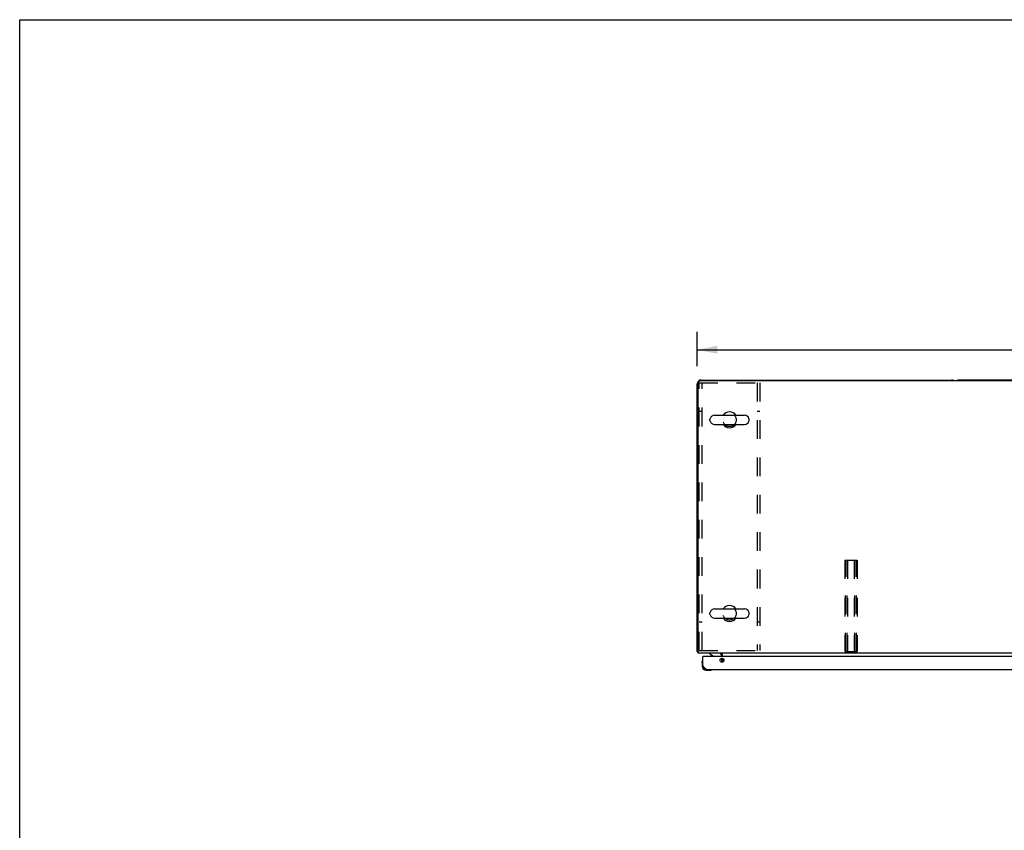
# Model space of a CAD drawing. Header units: inches. Extents: x 0 to 224, y 0 to 145.
# Tile 2 of 63: x 0 to 65, y 91 to 145. Entities that reach past the tile are written whole.
import ezdxf

# ---------------------------------------------------------------- set-up
doc = ezdxf.new("R2010")
doc.units = ezdxf.units.IN
doc.header["$LTSCALE"] = 12.302632
doc.header["$MEASUREMENT"] = 0
doc.linetypes.add('HIDDEN', pattern=[0.2, 0.1, -0.1])
doc.layers.get('0').update_dxf_attribs({"linetype": 'CONTINUOUS'})
for name, color, linetype in [('02___PRT_ALL_AXES', 7, 'CONTINUOUS'), ('DEFAULT_2', 8, 'HIDDEN'), ('DIMENSIONS', 7, 'CONTINUOUS')]:
    doc.layers.add(name, color=color, linetype=linetype)
doc.styles.get("Standard").update_dxf_attribs({"font": 'arial.ttf'})
doc.dimstyles.new('DIMSTYLE_1', dxfattribs={"dimtxt": 1.118421, "dimasz": 1.315789, "dimexe": 0.09, "dimexo": 0.07, "dimgap": 0.0425, "dimtad": 0, "dimtih": 1, "dimtoh": 1, "dimzin": 4, "dimdsep": 46, "dimtxsty": 'Standard', "dimblk": '_FILLED', "dimblk1": '_FILLED', "dimblk2": '_FILLED', "dimcen": 0.09, "dimazin": 1, "dimtfac": 1, "dimtdec": 3, "dimtofl": 0, "dimtmove": 0, "dimatfit": 3, "dimldrblk": '_FILLED', "dimfxl": 1, "dimtolj": 1, "dimtzin": 4, "dimarcsym": 0})

# ---------------------------------------------------------------- blocks, each defined once
blk = doc.blocks.new('_FILLED')
at = {"color": 0, "linetype": 'ByBlock'}
blk.add_solid([(0, 0), (-1, 0.2), (-1, -0.2)], dxfattribs=at)
blk = doc.blocks.new('*D1')
at = {"layer": 'DIMENSIONS', "color": 2, "linetype": 'Continuous'}
for p, q in [((44.644, 121.923), (44.644, 124.182)), ((144.144, 121.923), (144.144, 124.182)), ((44.644, 122.997), (91.881, 122.997)), ((144.144, 122.997), (96.907, 122.997))]:
    blk.add_line(p, q, dxfattribs=at)
at = {"layer": 'DIMENSIONS', "color": 2, "linetype": 'Continuous', "xscale": 1.3157894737, "yscale": 1.3157894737, "zscale": 1.3157894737, "rotation": 180}
blk.add_blockref('_FILLED', (44.644, 122.997), dxfattribs=at)
at = {"layer": 'DIMENSIONS', "color": 2, "linetype": 'Continuous', "xscale": 1.3157894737, "yscale": 1.3157894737, "zscale": 1.3157894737}
blk.add_blockref('_FILLED', (144.144, 122.997), dxfattribs=at)
at = {"layer": 'DIMENSIONS', "color": 2, "linetype": 'Continuous', "insert": (94.394, 123.557), "char_height": 1.1184, "width": 3.90824, "attachment_point": 2, "line_spacing_factor": 0.9}
blk.add_mtext('99.50', dxfattribs=at)

msp = doc.modelspace()

# ---------------------------------------------------------------- linework, layer by layer
at = {"color": 7, "linetype": 'Continuous'}
for p, q in [((0, 0), (0, 144.737)), ((0, 144.737), (223.684, 144.737)), ((44.644, 103.127), (44.644, 120.752)), ((44.706, 103.002), (44.706, 120.814)), ((143.956, 120.939), (44.831, 120.939)), ((44.894, 121.002), (61.394, 121.002)), ((94.144, 121.002), (61.894, 121.002)), ((45.481, 118.333), (45.481, 118.421)), ((45.781, 118.683), (47.756, 118.683)), ((45.781, 118.071), (47.756, 118.071)), ((48.056, 118.333), (48.056, 118.421)), ((45.781, 105.933), (47.756, 105.933)), ((45.481, 105.583), (45.481, 105.671)), ((45.781, 105.321), (47.756, 105.321)), ((48.056, 105.583), (48.056, 105.671)), ((44.644, 103.127), (44.706, 103.127)), ((144.081, 103.002), (44.706, 103.002)), ((45.006, 102.539), (45.004, 102.532)), ((45.039, 102.798), (45.019, 102.798)), ((45.461, 103.002), (45.461, 102.963)), ((45.461, 102.963), (45.699, 102.825)), ((46.138, 102.571), (46.219, 102.652)), ((46.248, 102.798), (46.248, 102.845)), ((46.269, 102.798), (46.269, 102.877)), ((46.269, 102.415), (46.269, 102.681)), ((46.3, 102.798), (46.3, 103.002)), ((46.3, 102.677), (46.3, 102.419)), ((44.959, 102.403), (44.962, 102.441)), ((44.959, 102.403), (44.959, 102.147)), ((45.019, 102.19), (45.019, 102.147)), ((45.222, 101.884), (45.478, 101.884)), ((45.607, 101.929), (45.611, 101.93)), ((45.611, 101.93), (45.612, 101.93))]:
    msp.add_line(p, q, dxfattribs=at)
at = {"color": 3, "linetype": 'Continuous'}
for p, q in [((45.019, 102.19), (45.019, 102.798)), ((75.936, 102.798), (45.039, 102.798)), ((45.265, 101.944), (75.71, 101.944))]:
    msp.add_line(p, q, dxfattribs=at)
at = {"color": 7, "linetype": 'Continuous'}
for points in [[(44.675, 103.105), (44.668, 103.108), (44.664, 103.109), (44.661, 103.11), (44.658, 103.111), (44.656, 103.113), (44.653, 103.114), (44.651, 103.116), (44.649, 103.117), (44.647, 103.119), (44.646, 103.12), (44.645, 103.122), (44.644, 103.123), (44.644, 103.125), (44.644, 103.127)], [(44.705, 103.089), (44.702, 103.091), (44.7, 103.093), (44.697, 103.095), (44.694, 103.097), (44.691, 103.099), (44.687, 103.1), (44.683, 103.102), (44.679, 103.103), (44.675, 103.105)], [(46.225, 102.972), (46.226, 102.971), (46.227, 102.971), (46.227, 102.971), (46.228, 102.972), (46.229, 102.972), (46.23, 102.973), (46.231, 102.974), (46.233, 102.975), (46.234, 102.976), (46.236, 102.978), (46.238, 102.979)], [(46.238, 102.979), (46.243, 102.985), (46.245, 102.987), (46.247, 102.989), (46.25, 102.991)], [(46.25, 102.991), (46.252, 102.993), (46.254, 102.995)], [(46.254, 102.995), (46.257, 102.997), (46.259, 102.999)], [(46.259, 102.999), (46.261, 103), (46.263, 103.001)], [(45.612, 101.93), (45.614, 101.931), (45.614, 101.931)]]:
    msp.add_lwpolyline(points, dxfattribs=at)
at = {"color": 3, "linetype": 'Continuous'}
msp.add_lwpolyline([(45.265, 101.944), (45.255, 101.944), (45.245, 101.946), (45.235, 101.949), (45.224, 101.952), (45.214, 101.957), (45.204, 101.963), (45.193, 101.969), (45.183, 101.977), (45.173, 101.985), (45.163, 101.995), (45.152, 102.005), (45.142, 102.016), (45.132, 102.028), (45.122, 102.04), (45.111, 102.053), (45.101, 102.067), (45.091, 102.081), (45.081, 102.096), (45.07, 102.111), (45.06, 102.127), (45.05, 102.142), (45.039, 102.158), (45.029, 102.174), (45.019, 102.19)], dxfattribs=at)
msp.add_circle((46.269, 102.548), 0.133, dxfattribs=at)
at = {"color": 7, "linetype": 'Continuous'}
for centre, radius, start, end in [((44.894, 120.752), 0.25, 90, 180), ((44.831, 120.814), 0.125, 90, 180), ((61.394, 120.752), 0.25, 48.59541, 90), ((61.894, 120.752), 0.25, 90, 131.40456), ((46.769, 118.377), 0.523, 35.80906, 144.19094), ((45.625, 118.421), 0.144, 164.36966, 180), ((45.625, 118.333), 0.144, 180, 195.63034), ((45.781, 118.377), 0.306, 90, 164.36966), ((45.781, 118.377), 0.306, 195.63034, 270), ((46.769, 118.377), 0.523, 215.81017, 324.18983), ((47.756, 118.377), 0.306, 15.63034, 90), ((47.756, 118.377), 0.306, 270, 344.36966), ((47.913, 118.421), 0.144, 0, 15.63034), ((47.913, 118.333), 0.144, 344.36966, 360), ((45.781, 105.627), 0.306, 90, 164.36966), ((46.769, 105.627), 0.523, 35.80906, 144.19094), ((47.756, 105.627), 0.306, 15.63034, 90), ((45.625, 105.671), 0.144, 164.36966, 180), ((45.625, 105.583), 0.144, 180, 195.63034), ((45.781, 105.627), 0.306, 195.63034, 270), ((46.769, 105.627), 0.523, 215.81017, 324.18983), ((47.756, 105.627), 0.306, 270, 344.36966), ((47.913, 105.671), 0.144, 0, 15.63034), ((47.913, 105.583), 0.144, 344.36966, 360), ((44.894, 103.252), 0.25, 220.76087, 221.39316), ((45.209, 102.403), 0.25, 149.11011, 180), ((45.007, 102.524), 0.015, 96.37959, 149.11011), ((45.004, 102.524), 0.015, 0, 83.62041), ((45.649, 102.738), 0.1, 36.54681, 59.90799), ((46.091, 102.845), 0.157, 0, 90), ((46.144, 102.877), 0.125, 0, 90), ((46.148, 102.722), 0.1, 315, 332.97319), ((45.222, 102.147), 0.263, 180, 270), ((45.222, 102.147), 0.203, 180, 270), ((45.478, 102.134), 0.25, 270, 300.88989), ((45.599, 101.929), 0.015, 6.37959, 90), ((45.599, 101.932), 0.015, 300.88989, 353.62041)]:
    msp.add_arc(centre, radius, start, end, dxfattribs=at)
at = {"color": 3, "linetype": 'Continuous'}
for centre, radius, start, end in [((45.039, 102.778), 0.02, 90, 180), ((45.265, 102.19), 0.246, 180, 270)]:
    msp.add_arc(centre, radius, start, end, dxfattribs=at)
at = {"layer": '02___PRT_ALL_AXES', "color": 8, "linetype": 'HIDDEN'}
for centre in [(46.769, 118.377), (46.769, 105.627)]:
    msp.add_circle(centre, 0.438, dxfattribs=at)
at = {"layer": 'DEFAULT_2', "color": 8, "linetype": 'HIDDEN'}
for p, q in [((44.769, 103.189), (44.769, 120.814)), ((44.769, 120.814), (48.769, 120.814)), ((44.956, 103.189), (44.956, 120.814)), ((48.582, 120.814), (48.582, 103.189)), ((48.769, 120.814), (48.769, 103.189)), ((44.956, 118.939), (44.769, 118.939)), ((48.769, 118.939), (48.582, 118.939)), ((54.363, 109.127), (54.363, 103.127)), ((54.363, 109.127), (55.175, 109.127)), ((54.403, 103.127), (54.403, 109.127)), ((54.51, 103.127), (54.51, 109.127)), ((54.55, 109.127), (54.55, 103.127)), ((54.988, 109.127), (54.988, 103.127)), ((55.028, 103.127), (55.028, 109.127)), ((55.135, 103.127), (55.135, 109.127)), ((55.175, 109.127), (55.175, 103.127)), ((44.956, 105.064), (44.769, 105.064)), ((48.769, 105.064), (48.582, 105.064)), ((44.769, 103.189), (48.769, 103.189)), ((54.363, 103.127), (55.175, 103.127))]:
    msp.add_line(p, q, dxfattribs=at)

# ---------------------------------------------------------------- dimensions: what is measured, and where the dimension line sits
at = {"layer": 'DIMENSIONS', "color": 2, "linetype": 'Continuous'}
dim = msp.add_linear_dim(base=(144.144, 122.997), p1=(44.644, 124.252), p2=(144.144, 124.252), dimstyle='DIMSTYLE_1', dxfattribs=at)
dim.commit()
dim.dimension.update_dxf_attribs({"geometry": '*D1', "text_midpoint": (94.389, 122.991), "dimtype": 160})

doc.saveas('drawing.dxf')
